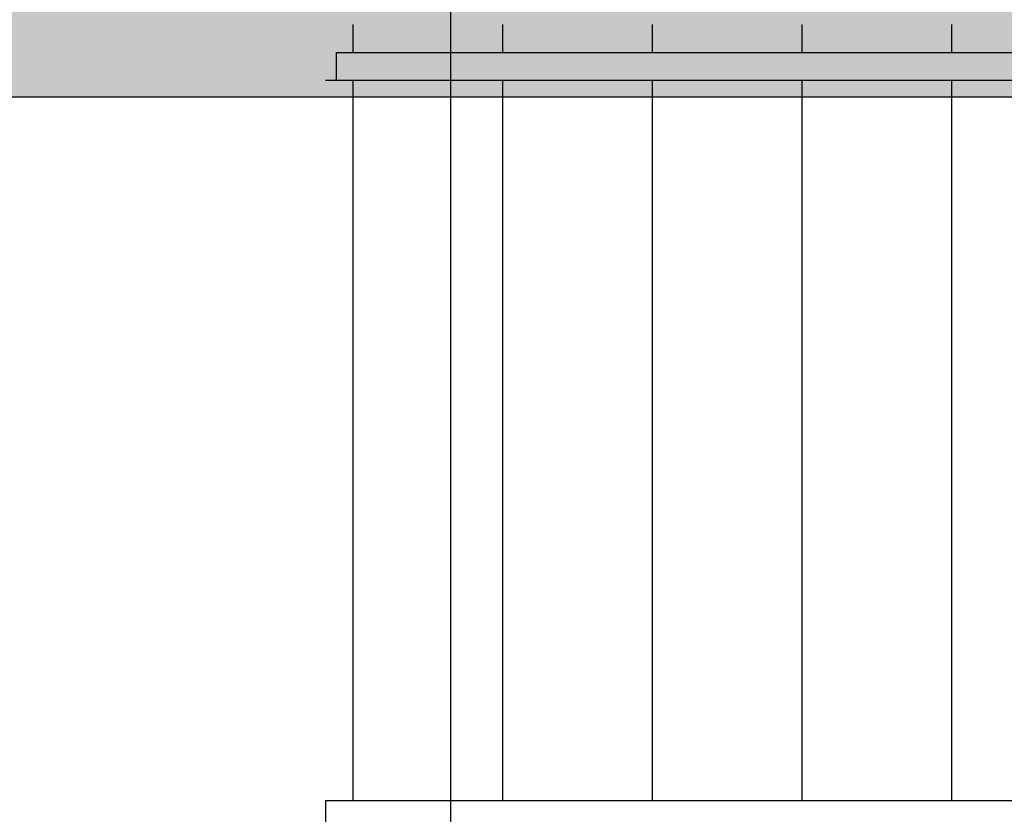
# Model space of a CAD drawing. Header units: millimetres. Extents: x -312551 to 250764, y -35891 to 59426.
# Tile 145 of 256: x -52913 to -51136, y 7784 to 9218. Entities that reach past the tile are written whole.
import ezdxf

# ---------------------------------------------------------------- set-up
doc = ezdxf.new("R2010")
doc.units = ezdxf.units.MM
doc.header["$LTSCALE"] = 2.5
doc.layers.add('HATCH', color=4, linetype='Continuous', lineweight=13)
for name, color, linetype in [('NF ARCH', 4, 'Continuous'), ('NF-GRIDS', 252, 'Continuous'), ('NF-RC', 3, 'Continuous')]:
    doc.layers.add(name, color=color, linetype=linetype)

msp = doc.modelspace()

# ---------------------------------------------------------------- hatches: boundary and pattern name
at = {"layer": 'HATCH'}
h = msp.add_hatch(dxfattribs=at)
h.set_pattern_fill('AR-CONC', color=8, scale=20, style=0)
h.set_pattern_definition([(50, (-2279514.51, -4242329.36), (143.4520365, -12.550427), [15, -165]), (355, (-2279514.51, -4242329.36), (-27.7502667, 150.4384267), [12, -132]), (100.4514, (-2279502.56, -4242330.4), (115.7018763, 137.8879084), [12.748038, -140.2284224]), (46.1842, (-2279514.51, -4242289.36), (213.44821, -33.103803), [22.5, -247.5]), (96.6356, (-2279496.73, -4242292.12), (186.932541, 194.823574), [19.122058, -210.3426]), (351.1842, (-2279514.51, -4242289.36), (186.932389, 194.82372), [18, -198]), (21, (-2279494.51, -4242299.36), (119.3814104, -80.523778), [15, -165]), (326, (-2279494.51, -4242299.36), (48.6630664, 145.030009), [12, -132]), (71.4514, (-2279484.57, -4242306.07), (168.0445257, 64.5060993), [12.748038, -140.2284224]), (37.5, (-2279514.514, -4242329.356), (2.43197106, 66.57877077), [0, -130.4, 0, -134, 0, -132.5]), (7.5, (-2279514.514, -4242329.356), (52.6139075, 78.8823424), [0, -76.4, 0, -127.4, 0, -50.5]), (327.5, (-2279559.114, -4242329.356), (106.76448723, -4.51097435), [0, -50, 0, -156, 0, -207]), (317.5, (-2279579.11, -4242329.36), (116.6372339, 20.0209965), [0, -65, 0, -103.6, 0, -147])])
h.paths.add_polyline_path([(-48535, 9294.5), (-50335, 9294.5), (-50335, 9079.5), (-48535, 9079.5)])
h.paths.add_polyline_path([(-50335, 9294.5), (-52135, 9294.5), (-52135, 9079.5), (-50335, 9079.5)])
h.paths.add_polyline_path([(-52135, 9294.5), (-53010, 9294.5), (-53010, 9079.5), (-52135, 9079.5)])
h.paths.add_polyline_path([(-53010, 9294.5), (-54245, 9294.5), (-54245, 9079.5), (-53010, 9079.5)])
h.paths.add_polyline_path([(-53010, 6079.5), (-54245, 6079.5), (-54245, 5864.5), (-53010, 5864.5)])
h.paths.add_polyline_path([(-52135, 6079.5), (-53010, 6079.5), (-53010, 5864.5), (-52135, 5864.5)])
h.paths.add_polyline_path([(-50335, 6079.5), (-52135, 6079.5), (-52135, 5864.5), (-50335, 5864.5)])
h.paths.add_polyline_path([(-48535, 6079.5), (-50335, 6079.5), (-50335, 5864.5), (-48535, 5864.5)])

# ---------------------------------------------------------------- linework, layer by layer
at = {"layer": 'NF ARCH', "color": 8, "linetype": 'Continuous', "ltscale": 5}
for p, q in [((-52311.2, 9159.5), (-52311.2, 9209.5)), ((-52311.2, 9159.5), (-52311.2, 9209.5)), ((-52311.2, 9159.5), (-52311.2, 9209.5)), ((-52311.2, 9159.5), (-52311.2, 9209.5)), ((-52311.2, 9159.5), (-52311.2, 9209.5)), ((-52041.2, 9159.5), (-52041.2, 9209.5)), ((-52041.2, 9159.5), (-52041.2, 9209.5)), ((-51771.2, 9159.5), (-51771.2, 9209.5)), ((-51771.2, 9159.5), (-51771.2, 9209.5)), ((-51501.2, 9159.5), (-51501.2, 9209.5)), ((-51501.2, 9159.5), (-51501.2, 9209.5)), ((-51231.2, 9159.5), (-51231.2, 9209.5)), ((-51231.2, 9159.5), (-51231.2, 9209.5)), ((-52341.2, 9159.5), (-49311.2, 9159.5)), ((-52341.2, 9109.5), (-52341.2, 9159.5)), ((-52341.2, 9159.5), (-49311.2, 9159.5)), ((-52341.2, 9109.5), (-52341.2, 9159.5)), ((-52361.2, 9109.5), (-49561.2, 9109.5)), ((-52341.2, 9109.5), (-49311.2, 9109.5)), ((-52341.2, 9109.5), (-49311.2, 9109.5)), ((-52311.2, 7809.5), (-52311.2, 9109.5)), ((-52311.2, 7809.5), (-52311.2, 9109.5)), ((-52311.2, 7809.5), (-52311.2, 9109.5)), ((-52041.2, 7809.5), (-52041.2, 9109.5)), ((-52041.2, 7809.5), (-52041.2, 9109.5)), ((-51771.2, 7809.5), (-51771.2, 9109.5)), ((-51771.2, 7809.5), (-51771.2, 9109.5)), ((-51501.2, 7809.5), (-51501.2, 9109.5)), ((-51501.2, 7809.5), (-51501.2, 9109.5)), ((-51231.2, 7809.5), (-51231.2, 9109.5)), ((-51231.2, 7809.5), (-51231.2, 9109.5)), ((-52361.2, 7809.5), (-49561.2, 7809.5)), ((-52361.2, 7809.5), (-52361.2, 7609.5)), ((-52361.2, 7809.5), (-49561.2, 7809.5)), ((-52361.2, 7809.5), (-52361.2, 7609.5))]:
    msp.add_line(p, q, dxfattribs=at)
at = {"layer": 'NF ARCH', "color": 8}
msp.add_line((-55030, 9079.5), (-47635, 9079.5), dxfattribs=at)
msp.add_line((-55030, 9079.5), (-47635, 9079.5), dxfattribs=at)
at = {"layer": 'NF-GRIDS', "color": 8}
msp.add_line((-52135, -27784), (-52135, 58409.3), dxfattribs=at)
at = {"layer": 'NF-RC', "color": 8}
msp.add_lwpolyline([(-54245, 9079.5), (-54245, 9079.5), (-47635, 9079.5)], dxfattribs=at)

doc.saveas('drawing.dxf')
